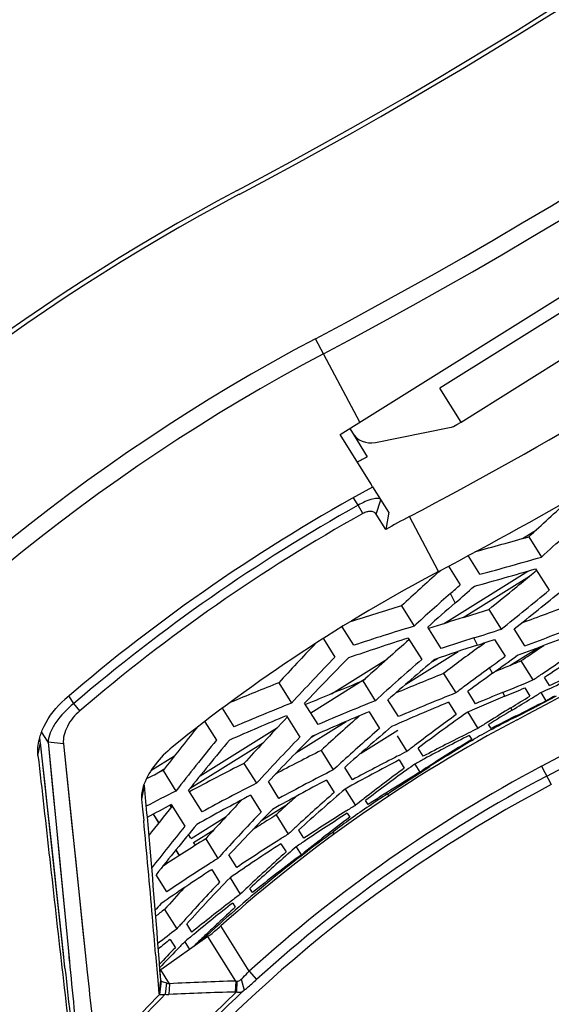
# Model space of a CAD drawing. Header units: millimetres. Extents: x 0 to 420, y 0 to 297.
# Tile 237 of 256: x 382 to 387, y 170 to 179. Entities that reach past the tile are written whole.
import ezdxf

# ---------------------------------------------------------------- set-up
doc = ezdxf.new("R2010")
doc.units = ezdxf.units.MM
doc.header["$LTSCALE"] = 23.1
doc.layers.get('0').update_dxf_attribs({"linetype": 'CONTINUOUS'})
doc.layers.add('02___PRT_ALL_AXES', color=7, linetype='CONTINUOUS')
doc.layers.add('06___PRT_ALL_SURFS', color=7, linetype='CONTINUOUS')

msp = doc.modelspace()

# ---------------------------------------------------------------- linework, layer by layer
at = {"color": 7, "linetype": 'Continuous'}
for p, q in [((384.9271, 175.0177), (388.4889, 177.2434)), ((385.1032, 175.1277), (384.7057, 175.8792)), ((385.9755, 175.1068), (386.0126, 175.1299)), ((385.2055, 174.5722), (384.9271, 175.0177)), ((385.0119, 175.0707), (385.1699, 174.818)), ((385.2432, 174.9455), (385.9092, 175.0804)), ((385.3634, 174.3195), (385.2211, 174.5473)), ((385.0884, 174.3822), (385.047, 174.4485)), ((385.1298, 174.308), (385.0884, 174.3822)), ((385.2497, 174.3038), (385.2934, 174.4316)), ((385.3359, 174.1657), (385.2497, 174.3038)), ((385.3359, 174.1657), (385.2497, 174.3038)), ((385.3634, 174.3195), (385.3359, 174.1657)), ((385.8116, 173.7879), (385.5506, 174.2815)), ((386.564, 174.0836), (386.6895, 174.162)), ((386.6209, 174.0999), (386.735, 173.9172)), ((386.1829, 173.7628), (386.0771, 173.9323)), ((385.8138, 173.7838), (385.829, 173.7974)), ((385.8138, 173.7838), (385.829, 173.7974)), ((385.8549, 173.3175), (386.6132, 173.7913)), ((385.901, 173.8365), (386.0062, 173.6683)), ((386.6829, 173.8119), (386.8034, 173.619)), ((386.0313, 173.3727), (386.6294, 173.7465)), ((385.9611, 173.5053), (385.9168, 173.589)), ((385.4763, 173.4783), (385.5904, 173.2957)), ((386.2624, 173.4469), (386.3738, 173.2687)), ((385.0489, 173.1245), (384.9449, 173.2909)), ((385.8338, 173.095), (385.7132, 173.2879)), ((386.5847, 173.1199), (386.4903, 173.2709)), ((384.7762, 173.1835), (384.8794, 173.0182)), ((385.5391, 173.1892), (385.6595, 172.9965)), ((386.1615, 173.1264), (386.1279, 173.1899)), ((386.1928, 173.1227), (386.2264, 173.1475)), ((386.3136, 173.1762), (386.408, 173.0252)), ((385.5165, 172.7749), (385.9873, 173.0691)), ((386.1716, 173.1071), (386.1928, 173.1227)), ((386.4527, 172.9438), (386.7159, 173.1083)), ((384.8488, 172.6888), (385.3528, 173.0037)), ((385.7428, 172.969), (385.8033, 173.0068)), ((386.506, 173.0252), (386.5256, 173.0374)), ((386.5512, 172.9848), (386.6589, 172.8124)), ((386.2958, 172.8723), (386.2691, 172.9228)), ((384.3752, 172.7874), (384.4893, 172.6047)), ((384.662, 172.5171), (385.1548, 172.825)), ((385.1014, 172.7917), (385.1314, 172.8037)), ((385.1014, 172.7917), (385.1314, 172.8037)), ((385.1314, 172.8037), (385.1548, 172.825)), ((385.1314, 172.8037), (385.2425, 172.6259)), ((385.8562, 172.8704), (385.9653, 172.6959)), ((386.8078, 172.7629), (386.762, 172.8362)), ((386.1435, 172.5993), (386.074, 172.7106)), ((386.4051, 172.6657), (386.3869, 172.7001)), ((386.5853, 172.7414), (386.6312, 172.6681)), ((386.7298, 172.699), (386.7753, 172.6261)), ((382.532, 172.601), (382.4894, 172.6692)), ((385.4498, 172.483), (385.3556, 172.6336)), ((385.8996, 172.6123), (385.9691, 172.5011)), ((386.8674, 172.6675), (386.6908, 172.5727)), ((382.5873, 172.5364), (382.532, 172.601)), ((383.9736, 172.3922), (383.8695, 172.5586)), ((384.7278, 172.4117), (384.6073, 172.6045)), ((385.1862, 172.5273), (385.2804, 172.3766)), ((386.0727, 172.5239), (386.1643, 172.3773)), ((386.4709, 172.5411), (386.4598, 172.5621)), ((386.6892, 172.5752), (386.6908, 172.5727)), ((383.7095, 172.4373), (383.8136, 172.2708)), ((384.4427, 172.4906), (384.5632, 172.2977)), ((384.5295, 172.1581), (384.9818, 172.4408)), ((386.2624, 172.4395), (386.2487, 172.4308)), ((386.4999, 172.4863), (386.4637, 172.4682)), ((386.5035, 172.4796), (386.4999, 172.4863)), ((382.3015, 172.2527), (382.2437, 172.3451)), ((383.667, 171.9503), (384.3638, 172.3858)), ((385.1082, 172.1518), (385.4457, 172.3627)), ((386.283, 172.3761), (386.2602, 172.4125)), ((386.2847, 172.3662), (386.3006, 172.3745)), ((382.4391, 172.239), (382.3015, 172.2527)), ((382.3015, 172.2527), (382.4926, 170.2844)), ((384.6638, 172.2948), (384.7007, 172.3178)), ((385.4395, 172.3107), (385.527, 172.1706)), ((386.0857, 172.3144), (386.1085, 172.278)), ((386.1134, 172.2698), (386.1207, 172.2741)), ((382.2109, 172.134), (382.2337, 172.2472)), ((382.4519, 170.2339), (382.2337, 172.2472)), ((382.4391, 172.239), (382.6535, 170.1867)), ((383.578, 171.8397), (384.2366, 172.2512)), ((384.7551, 172.1794), (384.8642, 172.0048)), ((385.6724, 172.1266), (385.6267, 172.1998)), ((383.2263, 171.9979), (383.4375, 172.1299)), ((385.4573, 172.0935), (385.503, 172.0203)), ((383.2568, 171.9597), (383.3498, 172.0178)), ((383.335, 171.9988), (383.45, 171.8147)), ((384.0615, 172.0627), (384.1731, 171.884)), ((385.0374, 171.9163), (384.9679, 172.0275)), ((385.7319, 172.0314), (385.3697, 171.7997)), ((385.5179, 171.9999), (385.5229, 172.0036)), ((385.5977, 172.0574), (385.6432, 171.9847)), ((385.7271, 172.039), (385.7201, 172.0345)), ((385.7319, 172.0314), (385.7303, 172.034)), ((386.7372, 172.0376), (386.824, 171.8734)), ((384.3759, 171.7482), (384.2814, 171.8995)), ((384.8035, 171.9132), (384.873, 171.8019)), ((383.1648, 171.8619), (383.1421, 171.742)), ((383.685, 171.6274), (383.5636, 171.8217)), ((384.9716, 171.8328), (385.0633, 171.6861)), ((383.1421, 171.742), (383.151, 171.6516)), ((384.1219, 171.7774), (384.2165, 171.626)), ((385.1409, 171.7466), (385.1357, 171.7426)), ((385.1768, 171.6932), (385.1541, 171.7296)), ((383.151, 171.6516), (383.1608, 171.5498)), ((383.4087, 171.6733), (383.3997, 171.6877)), ((383.4086, 171.6923), (383.5302, 171.4977)), ((384.2209, 171.5492), (384.4545, 171.6952)), ((383.2975, 171.5298), (383.2484, 171.6078)), ((383.299, 171.5274), (383.2487, 171.6073)), ((383.5867, 171.3885), (383.9015, 171.5852)), ((384.351, 171.5995), (384.4589, 171.4267)), ((384.9898, 171.615), (385.0126, 171.5786)), ((383.6093, 171.3522), (383.7914, 171.466)), ((384.5995, 171.3904), (384.5536, 171.464)), ((382.3608, 171.0765), (382.3281, 171.3793)), ((383.5849, 171.3913), (383.564, 171.4248)), ((383.7181, 171.3857), (383.8282, 171.2095)), ((383.4828, 171.2359), (383.4509, 171.2865)), ((383.4844, 171.2334), (383.4514, 171.2858)), ((383.6251, 171.3269), (383.6093, 171.3522)), ((384.3944, 171.3413), (384.4404, 171.2677)), ((384.53, 171.313), (384.5757, 171.2399)), ((383.9971, 171.1278), (383.9271, 171.24)), ((384.457, 171.2489), (384.4597, 171.2514)), ((383.7636, 171.1034), (383.7728, 171.1094)), ((383.7728, 171.1094), (383.843, 170.997)), ((383.3674, 170.909), (383.2717, 171.0622)), ((383.9366, 171.0359), (384.0292, 170.8878)), ((384.1002, 170.9551), (384.0966, 170.9517)), ((384.1378, 170.9028), (384.1148, 170.9395)), ((383.3483, 170.7509), (383.4578, 170.5757)), ((383.961, 170.8083), (383.984, 170.7715)), ((383.5939, 170.5465), (383.5474, 170.621)), ((384.1078, 170.1947), (383.8533, 170.6021)), ((383.738, 170.5077), (383.3141, 170.2081)), ((383.7209, 170.5257), (383.7104, 170.5156)), ((383.9882, 170.1072), (383.738, 170.5077)), ((383.3987, 170.4816), (383.4452, 170.4071)), ((383.5298, 170.4603), (383.5731, 170.3911)), ((383.2675, 170.3501), (383.2869, 170.1162)), ((382.4926, 170.2844), (382.4973, 170.2364)), ((383.3042, 170.2074), (383.3111, 170.1163)), ((383.3042, 170.2055), (383.3054, 170.1891)), ((383.3054, 170.1891), (383.3111, 170.1163)), ((383.3922, 170.0833), (383.3141, 170.2081)), ((384.1078, 170.1947), (384.1746, 170.121)), ((383.2869, 170.1162), (383.2871, 170.1138)), ((383.287, 170.1165), (383.2969, 169.9941)), ((383.2871, 170.1138), (383.2969, 169.9941)), ((383.3111, 170.1163), (383.2969, 169.9941)), ((383.3172, 170.1079), (383.3034, 169.9859)), ((383.3172, 170.1079), (383.3262, 170.1043)), ((383.3262, 170.1043), (383.3658, 170.0898)), ((383.3658, 170.0898), (383.3532, 169.988)), ((383.3922, 170.0833), (383.3875, 169.9863)), ((383.9882, 170.1072), (383.9816, 170.0083)), ((383.9988, 170.1059), (383.9956, 170.0091)), ((384.0375, 170.1235), (384.0639, 170.0247))]:
    msp.add_line(p, q, dxfattribs=at)
for points in [[(382.3015, 172.2527), (382.3387, 171.8717), (382.3732, 171.5183), (382.4047, 171.1928), (382.4335, 170.8942), (382.4598, 170.622), (382.4837, 170.3755), (382.4924, 170.2866)], [(382.3281, 171.3793), (382.2933, 171.701), (382.2746, 171.8729), (382.2547, 172.0552), (382.2337, 172.2472)], [(382.4391, 172.239), (382.4787, 171.8572), (382.5161, 171.5044), (382.5499, 171.1789), (382.5809, 170.8804), (382.6093, 170.6083), (382.6351, 170.362), (382.6534, 170.1883)], [(382.4237, 170.4925), (382.3767, 170.9289), (382.3608, 171.0765)], [(382.4532, 170.2227), (382.4389, 170.3538), (382.4237, 170.4925)]]:
    msp.add_lwpolyline(points, dxfattribs=at)
for centre, radius, start, end in [((363.731, 215.5434), 43.4015, 297.87024, 322.33443), ((363.731, 215.5434), 44.8686, 297.87024, 322.65933), ((363.731, 215.5434), 45.0218, 297.87024, 322.65933), ((392.7625, 160.6434), 18.742, 117.87024, 157.39041), ((363.731, 215.5434), 47.2342, 297.87024, 305.85103), ((363.731, 215.5434), 46.676, 297.87024, 302.98389), ((363.731, 215.5434), 48.7412, 297.87024, 306.465), ((392.7625, 160.6434), 17.2349, 117.87024, 164.17486), ((363.731, 215.5434), 49.2143, 297.87024, 306.42199), ((363.731, 215.5434), 49.3138, 297.87024, 306.42199), ((392.7625, 160.6434), 17.0817, 117.87024, 164.02916), ((385.8695, 175.2764), 0.2, 281.44395, 302), ((385.2035, 175.1416), 0.2, 212, 281.44395), ((392.7625, 160.6434), 16.08, 118.17599, 118.53302), ((392.7625, 160.6434), 15.8172, 118.49462, 130.68129), ((392.7625, 160.6434), 15.7368, 119.18662, 130.54907), ((371.3664, 191.0307), 22.7893, 312.01841, 313.23588), ((392.7625, 160.6434), 15.6518, 119.18662, 130.54907), ((371.3765, 191.0618), 23.0179, 311.85458, 313.24721), ((392.7625, 160.6434), 15.4275, 117.87024, 118.7763), ((379.9724, 197.1088), 23.9503, 284.92192, 286.11673), ((379.9509, 197.1187), 24.1731, 284.94013, 286.29895), ((392.7625, 160.6434), 14.8692, 117.87024, 128.93817), ((402.9977, 154.4633), 25.8568, 131.65027, 132.65896), ((379.7621, 197.0536), 24.2502, 285.22962, 286.58214), ((371.7895, 191.5543), 23.1807, 309.8058, 310.0055), ((370.8679, 190.6338), 22.7375, 311.44149, 311.74254), ((371.7808, 191.5647), 23.1942, 309.30918, 309.80577), ((402.399, 154.9192), 24.9043, 131.43897, 132.44848), ((371.0042, 190.789), 22.8568, 310.87221, 311.44255), ((371.7657, 191.5831), 23.218, 308.63617, 309.30914), ((371.7855, 191.5981), 23.4262, 308.51612, 309.87201), ((371.9329, 191.7374), 23.5145, 308.24929, 309.5993), ((401.8721, 155.1182), 24.3155, 130.87091, 131.64774), ((378.1884, 196.3178), 24.4681, 290.00922, 291.11008), ((392.8902, 148.8456), 25.7243, 106.75062, 107.82074), ((378.7568, 196.648), 24.3849, 287.36223, 287.92669), ((392.9047, 151.3811), 23.0414, 107.35706, 108.16423), ((378.1784, 196.3205), 24.6766, 289.91704, 291.21995), ((392.824, 149.4696), 24.9, 106.88818, 108.19517), ((378.7438, 196.6502), 24.595, 287.47129, 288.07288), ((377.9989, 196.2371), 24.717, 290.16547, 291.46512), ((392.9449, 149.9094), 24.4294, 107.64697, 108.97466), ((400.6682, 155.8355), 23.0068, 131.08853, 132.39971), ((392.8372, 151.8747), 22.3461, 107.47242, 108.2648), ((378.5621, 196.5693), 24.6439, 287.96076, 288.3331), ((373.3712, 193.0781), 24.2702, 303.48608, 304.78542), ((403.3149, 155.4026), 25.7088, 136.3891, 137.45123), ((392.941, 152.2145), 21.9833, 107.96257, 109.02006), ((398.6172, 156.1893), 21.0025, 126.33991, 127.41579), ((373.198, 192.9503), 24.0194, 303.99807, 304.36642), ((373.2171, 192.9507), 24.2122, 303.95584, 305.02492), ((402.7868, 155.7303), 24.8907, 136.00819, 137.31688), ((402.34, 155.8121), 24.422, 135.23067, 136.55994), ((400.2469, 156.1637), 22.274, 130.91251, 132.34754), ((399.9212, 156.2126), 21.9501, 130.12037, 131.57334), ((372.2234, 192.1034), 23.7735, 306.21482, 306.63078), ((372.3723, 192.2402), 23.8533, 305.7123, 306.37736), ((377.0357, 195.7361), 24.6611, 292.44868, 292.69659), ((373.1915, 192.9599), 24.031, 303.7753, 303.99808), ((398.3423, 156.4355), 20.4351, 126.21427, 127.0093), ((398.0613, 156.506), 20.1565, 125.71187, 126.49221), ((377.0308, 195.7481), 24.674, 292.11311, 292.44867), ((376.4967, 195.3666), 24.8445, 294.52081, 295.57197), ((376.3289, 195.2613), 24.8442, 294.97432, 296.02588), ((393.876, 148.7255), 25.8697, 111.5467, 112.58049), ((393.6513, 151.4317), 23.0076, 111.815, 113.12361), ((393.6106, 153.2856), 21.0641, 111.60051, 112.87233), ((377.0297, 195.7428), 24.8701, 292.101, 292.77903), ((373.2036, 192.9706), 24.2362, 303.72261, 303.95596), ((393.5369, 153.6324), 20.5121, 111.66198, 113.21995), ((398.2714, 156.5299), 20.317, 127.00982, 127.27963), ((393.6936, 154.7071), 19.42, 112.10153, 112.87867), ((376.857, 195.6462), 24.8851, 292.56231, 293.01252), ((373.8514, 193.5246), 24.4858, 301.49786, 301.73233), ((376.3183, 195.284), 24.8693, 294.7493, 294.97445), ((393.5391, 151.955), 22.2737, 111.86886, 113.303), ((393.6431, 153.8443), 20.3027, 112.42059, 113.99125), ((393.7957, 154.8787), 19.2614, 112.56315, 113.63801), ((373.6884, 193.4111), 24.4497, 301.49038, 301.96248), ((373.8435, 193.5375), 24.501, 301.02315, 301.49784), ((375.4, 194.6982), 24.831, 296.55266, 297.26531), ((374.7231, 194.1877), 24.7014, 299.20369, 299.41657), ((393.7612, 149.3786), 25.0084, 111.76197, 113.03997), ((393.6368, 152.2706), 21.9487, 112.64464, 114.09686), ((397.1421, 156.8213), 19.2121, 125.18146, 126.82578), ((396.0056, 156.6873), 18.5001, 121.02308, 121.78758), ((396.1737, 156.7046), 18.5962, 121.49029, 122.2065), ((375.2349, 194.5886), 24.8152, 297.00713, 297.48945), ((392.7625, 160.6434), 13.3623, 117.87024, 131.81658), ((393.8422, 149.8714), 24.4944, 112.56565, 113.86746), ((401.0388, 156.4835), 23.0421, 136.04474, 136.81923), ((399.0169, 156.6802), 21.0624, 131.34645, 132.61922), ((397.3455, 156.8215), 19.3719, 125.96319, 127.30858), ((396.1572, 156.7308), 18.5653, 122.25658, 122.56486), ((394.6834, 156.1107), 18.3065, 116.67979, 117.31451), ((394.7973, 156.2071), 18.2642, 117.00726, 117.72403), ((403.3557, 156.4573), 25.345, 141.07575, 142.17874), ((398.7596, 156.8721), 20.5446, 131.00281, 132.30169), ((398.501, 156.8935), 20.3023, 130.23209, 131.80374), ((394.3595, 155.687), 18.5937, 116.15169, 116.45506), ((394.8085, 156.1858), 18.2882, 117.78024, 118.08231), ((402.8476, 156.7256), 24.5753, 140.76131, 142.12116), ((402.44, 156.7566), 24.1511, 140.02927, 141.40698), ((400.5103, 156.8681), 22.1896, 135.94486, 137.41298), ((400.2069, 156.8791), 21.8913, 135.19209, 136.67528), ((394.3934, 155.6194), 18.6693, 116.45582, 117.84812), ((394.492, 155.7574), 18.5688, 116.91778, 118.31559), ((395.6371, 156.6475), 18.3059, 121.3672, 122.77591), ((395.5002, 156.5905), 18.2744, 120.90786, 122.31831), ((395.5047, 156.583), 18.2831, 120.59396, 120.88134), ((400.7814, 156.7252), 22.689, 136.81961, 137.46935), ((394.2351, 153.4179), 21.0205, 116.80713, 118.06711), ((394.158, 154.9587), 19.2547, 116.63172, 116.92087), ((397.2757, 156.9138), 19.2563, 127.30966, 127.59845), ((394.2988, 155.0403), 19.209, 117.40527, 119.04941), ((394.2101, 154.8569), 19.3691, 116.92194, 118.26666), ((394.5228, 155.6999), 18.634, 118.31497, 118.61788), ((394.6973, 149.1612), 25.508, 116.45159, 116.82991), ((394.3843, 151.6291), 22.893, 116.80228, 118.18311), ((392.7625, 160.6434), 12.8892, 117.87024, 132.18068), ((394.1339, 153.7713), 20.4545, 116.94843, 118.4934), ((398.6232, 157.0229), 20.3412, 132.30346, 132.56369), ((396.5777, 156.9908), 18.6691, 126.38497, 127.77805), ((396.4106, 156.9621), 18.5684, 125.91787, 127.31647), ((396.4501, 156.9078), 18.6356, 125.61585, 125.89928), ((395.6269, 156.6635), 18.287, 122.80221, 123.08925), ((392.7625, 160.6434), 12.7897, 117.87024, 132.18068), ((394.2186, 154.0078), 20.2298, 117.73653, 119.2972), ((395.1093, 156.3216), 18.3014, 121.14708, 122.86902), ((383.375, 171.8992), 0.2135, 186.8697, 190.06891), ((394.5531, 149.7837), 24.6706, 116.74693, 117.4472), ((394.2412, 152.139), 22.1638, 117.01718, 118.44298), ((397.4722, 157.2428), 19.2129, 130.58962, 132.25229), ((394.3071, 152.4851), 21.8159, 117.83142, 119.27856), ((399.2286, 157.3135), 20.9428, 136.47749, 137.78342), ((397.8581, 157.1092), 19.8094, 132.25991, 132.58111), ((397.6668, 157.2637), 19.3658, 131.34813, 132.72068), ((396.5302, 157.0524), 18.5913, 127.7992, 128.08208), ((394.5726, 150.3358), 24.0985, 117.59799, 118.18401), ((401.0966, 157.3338), 22.767, 140.94478, 141.7989), ((398.7317, 157.471), 20.2179, 135.46742, 137.07576), ((397.812, 157.1593), 19.7413, 132.58106, 132.99018), ((394.8329, 155.8502), 18.607, 121.97942, 123.3651), ((394.8085, 155.8889), 18.5612, 121.67016, 121.97896), ((298.2693, 163.4187), 85.28, 4.886295, 5.471208), ((398.9766, 157.4752), 20.4477, 136.20738, 137.53915), ((394.7716, 154.8832), 19.6983, 122.21021, 122.65899), ((394.7503, 154.917), 19.6584, 121.93797, 122.21015), ((395.9904, 156.9684), 18.2748, 126.92059, 128.65386), ((394.9206, 155.9957), 18.509, 122.44825, 123.8392), ((400.6153, 157.6248), 22.0081, 140.92401, 142.17772), ((400.293, 157.6413), 21.676, 140.20764, 141.74505), ((397.5695, 157.3698), 19.222, 132.72207, 133.00491), ((394.7739, 153.7639), 20.8028, 122.10377, 123.37301), ((392.7625, 160.6434), 13.3835, 126.27473, 132.85286), ((394.6725, 155.1394), 19.2248, 122.39026, 123.73068), ((394.6283, 155.2086), 19.1427, 122.0892, 122.3895), ((394.94, 155.9665), 18.544, 123.83888, 124.1504), ((398.8094, 157.6292), 20.2203, 137.54118, 137.80798), ((394.7431, 155.3349), 19.0605, 122.884, 124.5381), ((396.7541, 157.3075), 18.5898, 131.11468, 131.40267), ((394.5858, 154.2094), 20.1178, 122.32551, 122.61226), ((396.8522, 157.4196), 18.5963, 131.86928, 133.29277), ((396.691, 157.3785), 18.4948, 131.41305, 132.84231), ((395.4568, 156.6531), 18.1981, 126.72157, 128.46156), ((394.705, 154.3693), 19.9936, 123.17833, 124.72375), ((394.6588, 154.0961), 20.2527, 122.61339, 123.88485), ((397.6575, 157.7734), 19.0829, 135.97325, 137.68156), ((397.9906, 157.7133), 19.6055, 137.56501, 138.31784), ((397.8389, 157.8125), 19.228, 136.70963, 138.12923), ((396.7804, 157.4963), 18.4913, 133.30898, 133.59686), ((395.1634, 156.2435), 18.3964, 127.24595, 127.56554), ((395.2735, 160.0104), 16.1071, 137.93263, 138.22112), ((395.1332, 155.3445), 19.397, 127.4137, 127.71905), ((395.172, 156.2323), 18.4105, 127.56569, 128.96786), ((395.2478, 156.3811), 18.3177, 128.0371, 129.44422), ((396.2574, 157.3735), 18.1698, 132.49162, 133.15778), ((249.0798, 159.1626), 134.6533, 4.765837, 4.907899), ((394.9982, 155.6172), 18.8928, 127.64991, 128.31138), ((397.7142, 157.9249), 19.0601, 138.13093, 138.41512), ((396.2246, 157.4085), 18.1219, 133.15787, 133.62828), ((395.2499, 156.3785), 18.3209, 129.44421, 129.77), ((396.1948, 157.4397), 18.0787, 133.67416, 134.14541), ((395.055, 155.8101), 18.7382, 128.46691, 128.89428), ((394.4138, 159.8313), 15.2367, 136.04433, 136.83363), ((394.3543, 159.7911), 15.1987, 135.41396, 135.78027), ((394.3411, 159.804), 15.1802, 135.78017, 136.64752), ((557.9749, 189.3183), 176.5574, 186.209012, 186.52386), ((591.887, 190.699), 210.3872, 185.581504, 185.812731), ((572.4563, 190.2421), 190.8594, 186.031763, 186.275512), ((383.1195, 170.4833), 0.337, 303.29919, 305.27176), ((383.3208, 170.1165), 0.0093, 236.36255, 246.78337), ((383.4099, 170.2115), 0.1294, 250.05232, 262.10897), ((384.7589, 143.4566), 26.6618, 91.65647, 92.93847), ((384.0101, 170.2408), 0.1354, 260.70841, 265.2244), ((392.7625, 160.6434), 13.295, 135.35548, 138.92188), ((392.7625, 160.6434), 13.2611, 135.19794, 139.03903), ((392.7625, 160.6434), 12.8287, 133.10847, 139.84458), ((392.7625, 160.6434), 12.7936, 132.8377, 139.8836), ((384.6631, 143.55), 26.4671, 91.47558, 92.76255), ((383.9761, 170.2168), 0.2085, 271.49575, 275.36335)]:
    msp.add_arc(centre, radius, start, end, dxfattribs=at)
for points in [[(385.2166, 174.5445), (385.2146, 174.5543), (385.2108, 174.5638), (385.2055, 174.5722)], [(382.2127, 172.2274), (382.2159, 172.2512), (382.2211, 172.2749), (382.2277, 172.298)], [(382.2337, 172.2472), (382.2305, 172.2639), (382.2286, 172.2809), (382.2276, 172.2979)], [(383.3111, 170.1163), (383.3114, 170.1147), (383.312, 170.1131), (383.3129, 170.1117)], [(383.2969, 169.9941), (383.2972, 169.9906), (383.3, 169.9866), (383.3034, 169.9859)]]:
    msp.add_open_spline(points, degree=3, dxfattribs=at)
for points, knots in [([(385.2934, 174.4316), (385.2882, 174.4398), (385.2686, 174.4452), (385.2431, 174.4436), (385.1802, 174.4312), (385.1288, 174.4062), (385.0884, 174.3822)], [0, 0, 0, 0, 0.132737, 0.233937, 0.358391, 1, 1, 1, 1]), ([(385.2497, 174.3038), (385.24, 174.3193), (385.2053, 174.3302), (385.1638, 174.3234), (385.1408, 174.3141), (385.1298, 174.308)], [0, 0, 0, 0, 0.429011, 0.706099, 1, 1, 1, 1]), ([(382.2277, 172.298), (382.2374, 172.3319), (382.2873, 172.46), (382.375, 172.572), (382.4521, 172.6383)], [0, 0, 0, 0, 0.25739, 1, 1, 1, 1]), ([(382.532, 172.601), (382.4707, 172.5523), (382.3897, 172.4689), (382.3196, 172.3446), (382.3022, 172.2813), (382.3015, 172.2527)], [0, 0, 0, 0, 0.550413, 0.798828, 1, 1, 1, 1]), ([(382.5873, 172.5364), (382.5418, 172.4975), (382.4688, 172.4081), (382.4335, 172.2924), (382.4391, 172.239)], [0, 0, 0, 0, 0.527617, 1, 1, 1, 1]), ([(382.2109, 172.134), (382.2101, 172.1414), (382.2077, 172.1725), (382.2095, 172.2039), (382.2127, 172.2274)], [0, 0, 0, 0, 0.237967, 1, 1, 1, 1]), ([(383.4175, 172.209), (383.3612, 172.1636), (383.2612, 172.0622), (383.1868, 171.9389), (383.1633, 171.8739)], [0, 0, 0, 0, 0.511819, 1, 1, 1, 1]), ([(382.2109, 172.134), (382.2464, 171.8232), (382.3544, 170.8634), (382.4617, 169.9034), (382.5389, 169.2549)], [0, 0, 0, 0, 0.32386, 1, 1, 1, 1]), ([(383.1633, 171.8739), (383.1611, 171.8677), (383.153, 171.8437), (383.1469, 171.819), (383.1442, 171.8006)], [0, 0, 0, 0, 0.26347, 1, 1, 1, 1]), ([(383.1648, 171.8619), (383.1824, 171.6753), (383.2321, 171.1234), (383.276, 170.571), (383.3042, 170.2055)], [0, 0, 0, 0, 0.338308, 1, 1, 1, 1]), ([(383.1442, 171.8006), (383.1434, 171.7954), (383.141, 171.776), (383.1407, 171.7563), (383.1421, 171.742)], [0, 0, 0, 0, 0.26604, 1, 1, 1, 1]), ([(383.738, 170.5077), (383.7465, 170.5137), (383.7862, 170.5436), (383.824, 170.5759), (383.8533, 170.6021)], [0, 0, 0, 0, 0.209838, 1, 1, 1, 1]), ([(384.0375, 170.1235), (384.0432, 170.1288), (384.0672, 170.1519), (384.0904, 170.176), (384.1078, 170.1947)], [0, 0, 0, 0, 0.232896, 1, 1, 1, 1]), ([(383.3129, 170.1117), (383.3132, 170.1111), (383.3141, 170.11), (383.3151, 170.1091), (383.3157, 170.1087)], [0, 0, 0, 0, 0.507348, 1, 1, 1, 1]), ([(383.9988, 170.1059), (384.0018, 170.1057), (384.0165, 170.1063), (384.0292, 170.1156), (384.0375, 170.1235)], [0, 0, 0, 0, 0.210203, 1, 1, 1, 1]), ([(384.0639, 170.0247), (384.0727, 170.032), (384.1102, 170.0634), (384.1469, 170.0958), (384.1746, 170.121)], [0, 0, 0, 0, 0.233581, 1, 1, 1, 1]), ([(383.3034, 169.9859), (383.3055, 169.9858), (383.3221, 169.9862), (383.3387, 169.9872), (383.3532, 169.988)], [0, 0, 0, 0, 0.125574, 1, 1, 1, 1]), ([(383.3532, 169.988), (383.3616, 169.9867), (383.373, 169.9859), (383.3845, 169.9862), (383.3875, 169.9863)], [0, 0, 0, 0, 0.73682, 1, 1, 1, 1]), ([(383.9956, 170.0091), (384.0066, 170.0064), (384.0317, 170.0054), (384.0537, 170.0172), (384.0639, 170.0247)], [0, 0, 0, 0, 0.472194, 1, 1, 1, 1])]:
    msp.add_open_spline(points, degree=3, knots=knots, dxfattribs=at)
at = {"layer": '02___PRT_ALL_AXES', "color": 7, "linetype": 'Continuous'}
for p, q in [((387.7214, 176.6223), (385.8218, 175.4352)), ((386.0126, 175.1299), (387.9122, 176.317)), ((386.0126, 175.1299), (385.8218, 175.4352)), ((385.3527, 171.7891), (385.3649, 171.7696)), ((385.3528, 171.7889), (385.3697, 171.7997)), ((384.8441, 171.433), (384.8601, 171.4452)), ((384.8598, 171.4449), (384.8645, 171.4485)), ((384.8611, 171.4436), (384.8721, 171.4259))]:
    msp.add_line(p, q, dxfattribs=at)
for centre, radius, start, end in [((363.731, 215.5434), 43.3615, 297.87024, 322.35243), ((392.7625, 160.6434), 18.702, 117.87024, 157.49778), ((389.3573, 165.5246), 7.4349, 122.58575, 124.12569), ((389.3634, 165.5157), 7.4457, 124.1262, 125.66317), ((389.3739, 165.5012), 7.4636, 125.66391, 127.17015)]:
    msp.add_arc(centre, radius, start, end, dxfattribs=at)
at = {"layer": '06___PRT_ALL_SURFS', "color": 7, "linetype": 'Continuous'}
msp.add_arc((392.7625, 160.6434), 12.7035, 117.87024, 140.26818, dxfattribs=at)

doc.saveas('drawing.dxf')
